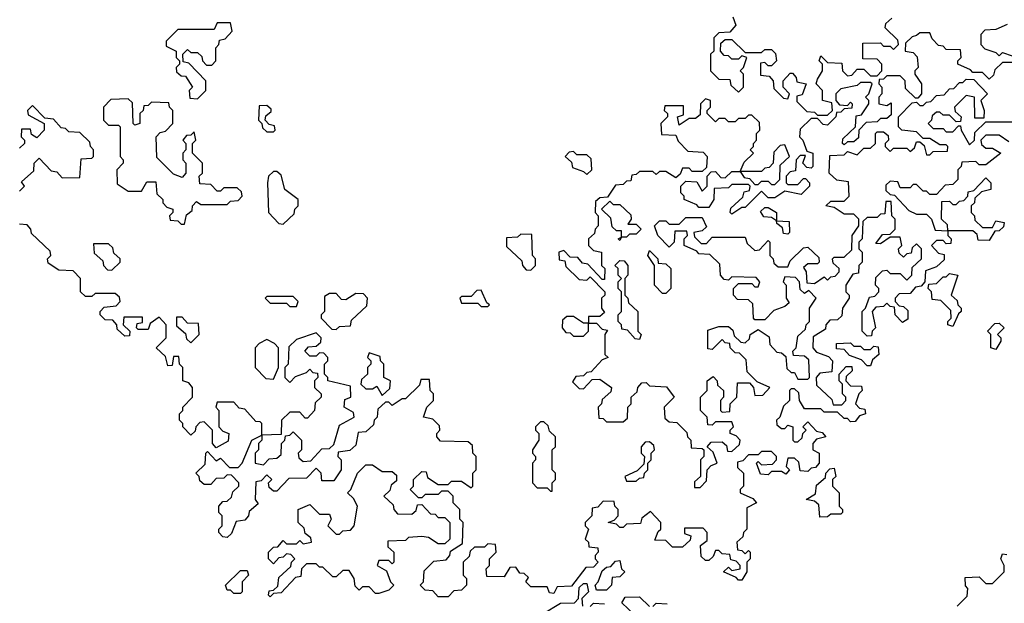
# Model space of a CAD drawing. Extents: x 2708302 to 2968450, y 494490 to 722710.
# Tile 73 of 256: x 2797696 to 2800681, y 637150 to 638920. Entities that reach past the tile are written whole.
import ezdxf

# ---------------------------------------------------------------- set-up
doc = ezdxf.new("R2010")
doc.units = 0

msp = doc.modelspace()

# ---------------------------------------------------------------- linework, layer by layer
at = {"layer": '0CON20XD'}
for points in [[(2798235, 638680), (2798260, 638705), (2798260, 638735), (2798208.3, 638788.3), (2798191.7, 638791.7), (2798190, 638815), (2798205, 638830), (2798215, 638820), (2798235, 638820), (2798248.3, 638808.3), (2798250, 638795), (2798261.7, 638781.7), (2798278.3, 638781.7), (2798290, 638795), (2798290, 638835), (2798300, 638845), (2798301.7, 638858.3), (2798318.3, 638861.7), (2798340, 638885), (2798335, 638910), (2798295, 638910), (2798285, 638890), (2798175, 638890), (2798140, 638855), (2798140, 638840), (2798170, 638825), (2798170, 638805), (2798180, 638795), (2798180, 638785), (2798170, 638775), (2798171.7, 638761.7), (2798185, 638750), (2798198.3, 638748.3), (2798220, 638715), (2798210, 638705), (2798211.7, 638681.7), (2798235, 638680)], [(2799858.3, 638928.3), (2799867, 638903), (2799848.3, 638881.7), (2799815, 638880), (2799800, 638865), (2799800, 638825), (2799790, 638815), (2799790, 638765), (2799815, 638740), (2799848.3, 638738.3), (2799851.7, 638721.7), (2799875, 638700), (2799890, 638715), (2799890, 638755), (2799880, 638765), (2799890, 638775), (2799900, 638805), (2799885, 638810), (2799875, 638800), (2799855, 638800), (2799845, 638810), (2799831.7, 638811.7), (2799820, 638825), (2799821.7, 638848.3), (2799835, 638860), (2799855, 638860), (2799895, 638820), (2799945, 638820), (2799955, 638830), (2799975, 638830), (2799987.5, 638817.5), (2799990, 638795), (2799975, 638780), (2799965, 638780), (2799955, 638790), (2799941.7, 638788.3), (2799941.7, 638751.7), (2799968.3, 638748.3), (2799980, 638735), (2799981.7, 638711.7), (2800011.7, 638681.7), (2800025, 638680), (2800030, 638695), (2800010, 638715), (2800010, 638735), (2800031.7, 638758.3), (2800038.3, 638758.3), (2800050, 638745), (2800051.7, 638731.7), (2800080, 638725), (2800068.3, 638691.7), (2800051.7, 638688.3), (2800051.7, 638671.7), (2800081.7, 638641.7), (2800105, 638640), (2800115, 638630), (2800145, 638630), (2800160, 638645), (2800158.3, 638668.3), (2800130, 638675), (2800130, 638705), (2800110, 638725), (2800115, 638740)], [(2800115, 638740), (2800130, 638765), (2800130, 638785), (2800120, 638795), (2800125, 638810), (2800145, 638790), (2800188.3, 638788.3), (2800190, 638765), (2800205, 638750), (2800218.3, 638751.7), (2800235, 638770), (2800255, 638770), (2800275, 638750), (2800295, 638750), (2800310, 638765), (2800310, 638785), (2800295, 638800), (2800251.7, 638801.7), (2800251.7, 638848.3), (2800305, 638850), (2800315, 638840), (2800335, 638840), (2800345, 638830), (2800360, 638845), (2800358.3, 638858.3), (2800320, 638895), (2800321.7, 638908.3), (2800340, 638925)], [(2800705, 638790), (2800675, 638790), (2800651.7, 638768.3), (2800648.3, 638751.7), (2800635, 638740), (2800615, 638760), (2800585, 638760), (2800578.3, 638768.3), (2800540, 638785), (2800540, 638795), (2800550, 638805), (2800548.3, 638828.3), (2800505, 638830), (2800495, 638840), (2800481.7, 638841.7), (2800461.7, 638861.7), (2800455, 638880), (2800425, 638880), (2800415, 638872.5), (2800401.7, 638868.3), (2800381.7, 638848.3), (2800380, 638825), (2800405, 638820), (2800417, 638807), (2800420, 638775), (2800410, 638765), (2800410, 638755), (2800430, 638725), (2800430, 638695), (2800418.3, 638681.7), (2800411.7, 638681.7), (2800381.7, 638711.7), (2800380, 638735), (2800365, 638750), (2800325, 638750), (2800315, 638740), (2800301.7, 638738.3), (2800300, 638725), (2800310, 638715), (2800310, 638695), (2800300, 638685), (2800300, 638665), (2800325, 638660), (2800338.3, 638668.3), (2800338.3, 638631.7), (2800325, 638620), (2800305, 638620), (2800295, 638610), (2800261.7, 638608.3), (2800240, 638585), (2800238.3, 638561.7), (2800225, 638550), (2800205, 638550), (2800195, 638540), (2800190, 638545), (2800191.7, 638558.3), (2800230, 638595), (2800231.7, 638628.3), (2800248.3, 638631.7), (2800270, 638665), (2800270, 638675), (2800260, 638685), (2800270, 638695), (2800280, 638725), (2800275, 638730), (2800245, 638730), (2800235, 638720), (2800185, 638710), (2800170, 638695), (2800170, 638675), (2800181.7, 638661.7), (2800205, 638660), (2800215, 638670), (2800220, 638665), (2800218.3, 638651.7), (2800195, 638650), (2800185, 638640), (2800171.7, 638638.3), (2800170, 638625), (2800145, 638600), (2800131.7, 638601.7), (2800115, 638620), (2800095, 638620), (2800061.7, 638588.3), (2800060, 638565), (2800070, 638555), (2800081.7, 638521.7), (2800100, 638515), (2800100, 638475), (2800095, 638470), (2800081.7, 638471.7), (2800070, 638485), (2800078.3, 638508.3), (2800061.7, 638508.3), (2800050, 638495), (2800048.3, 638461.7), (2800031.7, 638458.3), (2800020, 638445), (2800020, 638425), (2800025, 638420), (2800055, 638420), (2800071.7, 638438.3), (2800078.3, 638438.3), (2800090, 638425), (2800090, 638415), (2800065, 638390), (2800015, 638400), (2799985, 638380), (2799965, 638380), (2799945, 638400), (2799895, 638350), (2799885, 638350), (2799855, 638330), (2799850, 638335), (2799851.7, 638348.3), (2799888.3, 638381.7), (2799891.7, 638398.3), (2799908.3, 638401.7), (2799910, 638415), (2799905, 638420), (2799855, 638420), (2799845, 638410), (2799801.7, 638408.3), (2799800, 638375), (2799785, 638350), (2799755, 638350), (2799748.3, 638358.3), (2799710, 638375), (2799710, 638385), (2799700, 638395), (2799700, 638415), (2799715, 638430), (2799748.3, 638428.3), (2799765, 638400), (2799780, 638415), (2799780, 638445), (2799791.7, 638458.3), (2799805, 638460), (2799821.7, 638441.7), (2799835, 638440), (2799855, 638460), (2799880, 638460), (2799891.7, 638488.3), (2799920, 638515), (2799910, 638525), (2799920, 638535), (2799920, 638545), (2799930, 638555), (2799930, 638575), (2799940, 638585), (2799938.3, 638608.3), (2799915, 638630), (2799905, 638630), (2799895, 638620), (2799875, 638620), (2799865, 638610), (2799845, 638610), (2799835, 638620), (2799815, 638620), (2799805, 638610), (2799780, 638635), (2799780, 638645), (2799790, 638655), (2799790, 638675), (2799775, 638680), (2799760, 638665), (2799758.3, 638631.7), (2799745, 638620), (2799725, 638620), (2799695, 638600), (2799690, 638625), (2799708.3, 638631.7), (2799708.3, 638658.3), (2799651.7, 638658.3), (2799650, 638645), (2799660, 638635), (2799660, 638625), (2799640, 638605), (2799641.7, 638571.7), (2799685, 638570), (2799691.7, 638551.7), (2799721.7, 638521.7), (2799768.3, 638518.3), (2799780, 638505), (2799778.3, 638471.7), (2799765, 638460), (2799735, 638460), (2799725, 638470), (2799705, 638470), (2799698.3, 638451.7), (2799685, 638440), (2799655, 638460), (2799635, 638460), (2799625, 638450), (2799615, 638460), (2799575, 638460), (2799565, 638450), (2799551.7, 638448.3), (2799548.3, 638431.7), (2799535, 638430), (2799525, 638420), (2799501.7, 638418.3), (2799478.3, 638381.7), (2799455, 638380), (2799441.7, 638368.3), (2799440, 638335), (2799450, 638325), (2799450, 638295), (2799440, 638285), (2799438.3, 638271.7), (2799420, 638255), (2799420, 638235), (2799435, 638220), (2799460, 638215), (2799460, 638175), (2799470, 638165), (2799468.3, 638131.7), (2799461.7, 638131.7), (2799418.3, 638178.3), (2799401.7, 638181.7), (2799388.3, 638198.3), (2799365, 638200), (2799345, 638220), (2799330, 638215), (2799331.7, 638191.7), (2799348.3, 638188.3), (2799351.7, 638171.7), (2799391.7, 638131.7), (2799415, 638130), (2799425, 638140), (2799470, 638095), (2799470, 638085), (2799460, 638075), (2799460, 638045), (2799468.3, 638031.7), (2799455, 638020), (2799420, 638020), (2799420, 638000), (2799445, 638000), (2799461.7, 637981.7), (2799478.3, 637978.3), (2799470, 637965), (2799470, 637905), (2799480, 637895), (2799461.7, 637888.3), (2799428.3, 637851.7), (2799415, 637850), (2799405, 637840), (2799381.7, 637838.3), (2799371.7, 637821.7), (2799391.7, 637801.7), (2799405, 637800), (2799431.7, 637828.3), (2799455, 637830), (2799490, 637805), (2799488.3, 637791.7), (2799461.7, 637768.3), (2799460, 637755), (2799450, 637745), (2799451.7, 637711.7), (2799465, 637710), (2799475, 637700), (2799525, 637700), (2799538.3, 637711.7), (2799540, 637745), (2799550, 637755), (2799550, 637775), (2799568.3, 637791.7), (2799570, 637805), (2799581.7, 637818.3), (2799595, 637820), (2799605, 637810), (2799657, 637807), (2799680, 637775), (2799650, 637745), (2799651.7, 637711.7), (2799665, 637700), (2799688.3, 637698.3), (2799718.3, 637668.3), (2799720, 637655), (2799730, 637645), (2799731.7, 637621.7), (2799765, 637620), (2799770, 637615), (2799770, 637595), (2799760, 637585), (2799760, 637535), (2799741.7, 637518.3), (2799741.7, 637501.7), (2799758.3, 637501.7), (2799778.3, 637521.7), (2799780, 637555), (2799791.7, 637568.3)], [(2800690, 638905), (2800655, 638890), (2800621.7, 638888.3), (2800610, 638875), (2800610, 638845), (2800621.7, 638831.7), (2800655, 638820), (2800665, 638810), (2800675, 638820), (2800705, 638810)], [(2799791.7, 637568.3), (2799810, 637575), (2799798.3, 637608.3), (2799780, 637625), (2799791.7, 637638.3), (2799825, 637640), (2799838.3, 637628.3), (2799841.7, 637611.7), (2799855, 637610), (2799878.3, 637631.7), (2799880, 637645), (2799868.3, 637658.3), (2799850, 637665), (2799850, 637675), (2799860, 637685), (2799855, 637700), (2799805, 637700), (2799795, 637690), (2799781.7, 637691.7), (2799780, 637715), (2799760, 637735), (2799760, 637775), (2799780, 637795), (2799780, 637825), (2799798.3, 637838.3), (2799810, 637825), (2799811.7, 637811.7), (2799830, 637795), (2799830, 637775), (2799820, 637765), (2799820, 637735), (2799825, 637730), (2799848.3, 637731.7), (2799850, 637755), (2799870, 637775), (2799871.7, 637818.3), (2799908.3, 637818.3), (2799920, 637805), (2799925, 637780), (2799948.3, 637781.7), (2799970, 637805), (2799931.7, 637821.7), (2799901.7, 637851.7), (2799898.3, 637888.3), (2799878.3, 637908.3), (2799865, 637910), (2799850, 637925), (2799848.3, 637938.3), (2799835, 637940), (2799825, 637950), (2799795, 637920), (2799781.7, 637921.7), (2799781.7, 637978.3), (2799815, 637990), (2799845, 637990), (2799858.3, 637978.3), (2799861.7, 637961.7), (2799881.7, 637941.7), (2799895, 637940), (2799908.3, 637951.7), (2799910, 637965), (2799935, 637980), (2799968.3, 637958.3), (2799970, 637935), (2799991.7, 637911.7), (2800005, 637910), (2800018.3, 637898.3), (2800021.7, 637861.7), (2800035, 637850), (2800045, 637850), (2800055, 637830), (2800085, 637830), (2800090, 637835), (2800088.3, 637888.3), (2800075, 637900), (2800041.7, 637901.7), (2800040, 637915), (2800050, 637925), (2800055, 637960), (2800078.3, 637981.7), (2800080, 637995), (2800090, 638005), (2800090, 638045), (2800110, 638075), (2800088.3, 638098.3), (2800075, 638090), (2800061.7, 638101.7), (2800060, 638125), (2800048.3, 638138.3), (2800015, 638140), (2800010, 638125), (2800020, 638115), (2800020, 638075), (2800028.3, 638061.7), (2800015, 638050), (2799981.7, 638038.3), (2799955, 638010), (2799925, 638010), (2799920, 638015), (2799918.3, 638058.3), (2799905, 638070), (2799871.7, 638071.7), (2799860, 638085), (2799860, 638105), (2799875, 638120), (2799915, 638120), (2799925, 638110), (2799935, 638110), (2799940, 638125), (2799928.3, 638138.3), (2799855, 638140), (2799845, 638130), (2799831.7, 638131.7), (2799820, 638145), (2799818.3, 638178.3), (2799788.3, 638208.3), (2799755, 638210), (2799748.3, 638218.3), (2799710, 638235), (2799710, 638255), (2799720, 638265), (2799718.3, 638278.3), (2799681.7, 638278.3), (2799680, 638245), (2799665, 638230), (2799630, 638265), (2799620, 638295), (2799635, 638310), (2799655, 638310), (2799665, 638300), (2799695, 638300), (2799715, 638320), (2799765, 638320), (2799778.3, 638291.7), (2799765, 638280), (2799740, 638275), (2799741.7, 638261.7), (2799761.7, 638241.7), (2799778.3, 638241.7), (2799795, 638260), (2799895, 638260), (2799901.7, 638241.7), (2799925, 638220), (2799938.3, 638221.7), (2799965, 638250), (2799970, 638245), (2799970, 638205), (2799980, 638195), (2799981.7, 638181.7), (2799995, 638170), (2800025, 638170), (2800031.7, 638188.3), (2800071.7, 638228.3), (2800085, 638230), (2800118.3, 638198.3), (2800120, 638185), (2800115, 638180), (2800085, 638180), (2800071.7, 638168.3), (2800080, 638155), (2800081.7, 638121.7), (2800105, 638120), (2800135, 638140), (2800145, 638130), (2800155, 638140), (2800168.3, 638141.7), (2800180, 638155), (2800180, 638165), (2800161.7, 638181.7), (2800160, 638195), (2800165, 638200), (2800195, 638200), (2800218.3, 638221.7), (2800220, 638265), (2800240, 638295), (2800240, 638315), (2800225, 638330), (2800195, 638330), (2800165, 638350), (2800140, 638355), (2800155, 638370), (2800195, 638370), (2800210, 638385), (2800208.3, 638428.3), (2800173, 638433), (2800150, 638455), (2800151.7, 638508.3), (2800195, 638510), (2800205, 638520), (2800235, 638510), (2800255, 638530), (2800275, 638530), (2800290, 638545), (2800290, 638575), (2800295, 638580), (2800315, 638580), (2800328.3, 638568.3), (2800330, 638555), (2800320, 638545), (2800320, 638535), (2800335, 638520), (2800345, 638530), (2800385, 638530), (2800395, 638520), (2800408.3, 638531.7), (2800415, 638550), (2800425, 638550), (2800438.3, 638538.3), (2800445, 638510), (2800455, 638510), (2800465, 638520), (2800508.3, 638521.7), (2800510, 638535), (2800505, 638540), (2800485, 638540), (2800455, 638560), (2800435, 638560), (2800415, 638580), (2800370, 638585), (2800360, 638595), (2800360, 638625), (2800401.7, 638668.3), (2800415, 638670), (2800425, 638660), (2800435, 638660), (2800445, 638670), (2800458.3, 638671.7), (2800475, 638690), (2800498.3, 638691.7), (2800515, 638710), (2800528.3, 638711.7), (2800545, 638730), (2800555, 638730), (2800565, 638740), (2800588.3, 638738.3), (2800630, 638695), (2800610, 638675), (2800620, 638645), (2800618.3, 638621.7), (2800591.7, 638621.7), (2800590, 638685), (2800565, 638690), (2800530, 638655), (2800531.7, 638641.7), (2800550, 638625), (2800548.3, 638611.7), (2800535, 638610), (2800515, 638630), (2800495, 638630), (2800485, 638640), (2800475, 638640), (2800461.7, 638628.3), (2800460, 638615), (2800450, 638605), (2800465, 638590), (2800495, 638590), (2800505, 638580), (2800525, 638580), (2800541.7, 638598.3), (2800548.3, 638598.3), (2800550, 638585), (2800575, 638540), (2800590, 638555), (2800591.7, 638578.3), (2800625, 638610), (2800715, 638610)], [(2798195, 638300), (2798201.7, 638328.3), (2798218.3, 638341.7), (2798220, 638355), (2798231.7, 638368.3), (2798245, 638360), (2798325, 638360), (2798335, 638370), (2798358.3, 638371.7), (2798370, 638385), (2798368.3, 638398.3), (2798355, 638410), (2798315, 638410), (2798305, 638400), (2798295, 638400), (2798275, 638420), (2798241.7, 638421.7), (2798240, 638445), (2798250, 638455), (2798250, 638485), (2798220, 638515), (2798220, 638545), (2798230, 638555), (2798225, 638580), (2798215, 638570), (2798201.7, 638568.3), (2798190, 638555), (2798200, 638545), (2798200, 638525), (2798190, 638515), (2798190, 638495), (2798200, 638485), (2798200, 638455), (2798188.3, 638441.7), (2798161.7, 638451.7), (2798111.7, 638501.7), (2798110, 638565), (2798121.7, 638578.3), (2798138.3, 638581.7), (2798160, 638605), (2798160, 638645), (2798150, 638655), (2798148.3, 638668.3), (2798095, 638670), (2798085, 638660), (2798071.7, 638658.3), (2798070, 638645), (2798060, 638635), (2798060, 638605), (2798045, 638600), (2798040, 638605), (2798038.3, 638668.3), (2798025, 638680), (2797971.7, 638678.3), (2797950, 638655), (2797950, 638615), (2797965, 638600), (2797995, 638600), (2798000, 638595), (2798000, 638505), (2798010, 638495), (2798010, 638485), (2797990, 638465), (2797991.7, 638421.7), (2798025, 638400), (2798065, 638400), (2798081.7, 638428.3), (2798108.3, 638428.3), (2798111.7, 638391.7), (2798130, 638375), (2798130, 638365), (2798141.7, 638351.7), (2798160, 638345), (2798160, 638335), (2798150, 638325), (2798151.7, 638311.7), (2798175, 638310), (2798185, 638300), (2798195, 638300)], [(2797695, 638400), (2797710, 638415), (2797701.7, 638428.3), (2797738.3, 638461.7), (2797740, 638485), (2797755, 638500), (2797791.7, 638461.7), (2797808.3, 638458.3), (2797825, 638440), (2797878.3, 638441.7), (2797881.7, 638498.3), (2797915, 638500), (2797920, 638505), (2797920, 638525), (2797910, 638535), (2797908.3, 638548.3), (2797878.3, 638578.3), (2797845, 638580), (2797835, 638590), (2797821.7, 638591.7), (2797798.3, 638618.3), (2797771.7, 638621.7), (2797735, 638660), (2797720, 638645), (2797721.7, 638631.7), (2797770, 638605), (2797770, 638585), (2797748.3, 638561.7), (2797731.7, 638571.7), (2797728.3, 638588.3), (2797701.7, 638588.3), (2797700, 638565), (2797710, 638555), (2797710, 638545), (2797695, 638530)], [(2798465, 638580), (2798470, 638585), (2798468.3, 638598.3), (2798451.7, 638601.7), (2798440, 638615), (2798441.7, 638628.3), (2798458.3, 638641.7), (2798458.3, 638648.3), (2798445, 638660), (2798421.7, 638658.3), (2798420, 638615), (2798430, 638605), (2798431.7, 638591.7), (2798445, 638580), (2798465, 638580)], [(2800695, 638550), (2800665, 638570), (2800625, 638570), (2800610, 638555), (2800611.7, 638541.7), (2800625, 638530), (2800645, 638530), (2800670, 638515), (2800625, 638480), (2800605, 638480), (2800595, 638490), (2800551.7, 638488.3), (2800550, 638475), (2800540, 638465), (2800540, 638435), (2800525, 638420), (2800501.7, 638418.3), (2800475, 638390), (2800455, 638390), (2800445, 638400), (2800435, 638400), (2800415, 638420), (2800405, 638420), (2800395, 638410), (2800365, 638410), (2800358.3, 638428.3), (2800335, 638430), (2800321.7, 638418.3), (2800321.7, 638401.7), (2800335, 638390), (2800348.3, 638388.3), (2800391.7, 638341.7), (2800415, 638330), (2800445, 638330), (2800460, 638315), (2800471.7, 638281.7), (2800510, 638280), (2800508.3, 638298.3), (2800490, 638315), (2800491.7, 638368.3), (2800515, 638370), (2800525, 638360), (2800535, 638360), (2800545, 638370), (2800558.3, 638371.7), (2800570, 638385), (2800571.7, 638398.3), (2800588.3, 638401.7), (2800625, 638440), (2800640, 638425), (2800640, 638405), (2800611.7, 638398.3), (2800591.7, 638378.3), (2800590, 638365), (2800580, 638355), (2800580, 638335), (2800590, 638325), (2800591.7, 638311.7), (2800615, 638290), (2800645, 638290), (2800655, 638310), (2800680, 638305), (2800678.3, 638291.7), (2800665, 638280), (2800651.7, 638278.3), (2800635, 638250), (2800601.7, 638251.7), (2800598.3, 638268.3), (2800585, 638280), (2800510, 638280), (2800510, 638265), (2800520, 638255), (2800518.3, 638241.7), (2800505, 638240), (2800495, 638250), (2800475, 638250), (2800460, 638235), (2800481.7, 638211.7), (2800498.3, 638208.3), (2800498.3, 638191.7), (2800475, 638170), (2800441.7, 638158.3), (2800440, 638125), (2800428.3, 638111.7), (2800411.7, 638108.3), (2800395, 638090), (2800361.7, 638088.3)], [(2799985, 638420), (2800000, 638435), (2800001.7, 638478.3), (2800030, 638505), (2800015, 638540), (2800001.7, 638538.3), (2799981.7, 638518.3), (2799980, 638485), (2799968.3, 638471.7), (2799955, 638470), (2799945, 638460), (2799880, 638460), (2799891.7, 638441.7), (2799908.3, 638438.3), (2799925, 638420), (2799935, 638420), (2799945, 638430), (2799965, 638430), (2799975, 638420), (2799985, 638420)], [(2799415, 638450), (2799430, 638465), (2799428.3, 638498.3), (2799415, 638510), (2799385, 638510), (2799375, 638520), (2799361.7, 638518.3), (2799350, 638505), (2799368.3, 638488.3), (2799371.7, 638471.7), (2799405, 638460), (2799415, 638450)], [(2798495, 638300), (2798528.3, 638331.7), (2798530, 638345), (2798540, 638355), (2798540, 638375), (2798500, 638405), (2798488.3, 638448.3), (2798475, 638460), (2798465, 638460), (2798450, 638445), (2798447.5, 638425), (2798450, 638335), (2798481.7, 638301.7), (2798495, 638300)], [(2800361.7, 638088.3), (2800350, 638075), (2800350, 638065), (2800361.7, 638051.7), (2800375, 638050), (2800388.3, 638038.3), (2800388.3, 638011.7), (2800371.7, 638001.7), (2800350, 638025), (2800348.3, 638048.3), (2800335, 638050), (2800325, 638060), (2800315, 638050), (2800291.7, 638048.3), (2800280, 638035), (2800290, 637985), (2800280, 637975), (2800278.3, 637961.7), (2800265, 637960), (2800250, 637975), (2800250, 638035), (2800260, 638045), (2800271.7, 638078.3), (2800288.3, 638081.7), (2800300, 638095), (2800300, 638105), (2800290, 638115), (2800291.7, 638138.3), (2800311.7, 638158.3), (2800325, 638160), (2800335, 638150), (2800365, 638150), (2800385, 638130), (2800400, 638145), (2800401.7, 638168.3), (2800430, 638195), (2800430, 638225), (2800415, 638240), (2800401.7, 638228.3), (2800398.3, 638211.7), (2800385, 638210), (2800375, 638200), (2800361.7, 638211.7), (2800360, 638225), (2800370, 638235), (2800365, 638260), (2800335, 638260), (2800305, 638240), (2800291.7, 638241.7), (2800311.7, 638268.3), (2800335, 638270), (2800350, 638285), (2800350, 638315), (2800340, 638325), (2800338.3, 638368.3), (2800321.7, 638368.3), (2800318.3, 638331.7), (2800305, 638330), (2800295, 638320), (2800265, 638320), (2800251.7, 638308.3), (2800250, 638255), (2800240, 638245), (2800240, 638225), (2800250, 638215), (2800250, 638185), (2800240, 638175), (2800238.3, 638151.7), (2800221.7, 638148.3), (2800200, 638115), (2800200, 638095), (2800210, 638085), (2800210, 638075), (2800190, 638045), (2800188.3, 638021.7), (2800175, 638010), (2800151.7, 638008.3), (2800140, 637995), (2800138.3, 637981.7), (2800101.7, 637958.3), (2800100, 637925), (2800111.7, 637911.7), (2800148.3, 637898.3), (2800160, 637885), (2800158.3, 637851.7), (2800121.7, 637848.3), (2800110, 637835), (2800111.7, 637811.7), (2800158.3, 637768.3), (2800161.7, 637751.7), (2800188.3, 637751.7), (2800200, 637765), (2800200, 637775), (2800190, 637785), (2800190, 637815), (2800180, 637825), (2800180, 637845), (2800201.7, 637868.3), (2800218.3, 637868.3), (2800220, 637855), (2800201.7, 637838.3), (2800200, 637825), (2800215, 637810), (2800248.3, 637808.3), (2800250, 637795), (2800240, 637785), (2800230, 637755), (2800241.7, 637741.7), (2800258.3, 637738.3), (2800260, 637725), (2800241.7, 637718.3), (2800228.3, 637701.7), (2800215, 637700), (2800205, 637710), (2800195, 637710), (2800175, 637730), (2800135, 637730), (2800125, 637740), (2800075, 637740), (2800060, 637765), (2800058.3, 637788.3), (2800045, 637800), (2800035, 637800), (2800030, 637795), (2800030, 637765), (2800011.7, 637748.3), (2800000, 637715), (2799990, 637705), (2799991.7, 637691.7), (2800005, 637680), (2800015, 637680), (2800025, 637690), (2800040, 637685), (2800040, 637645), (2800045, 637640), (2800055, 637640), (2800068.3, 637651.7), (2800070, 637665), (2800080, 637675), (2800070, 637685), (2800085, 637700), (2800111.7, 637671.7), (2800128.3, 637668.3), (2800140, 637655), (2800111.7, 637648.3), (2800100, 637635), (2800100, 637615), (2800120, 637605), (2800120, 637575), (2800108.3, 637561.7), (2800095, 637560), (2800085, 637550), (2800061.7, 637551.7), (2800058.3, 637578.3), (2800045, 637590), (2800025, 637590), (2800020, 637565), (2800030, 637555), (2800018.3, 637541.7), (2800005, 637550), (2799975, 637550), (2799965, 637540), (2799941.7, 637541.7), (2799930, 637575), (2799935, 637580), (2799945, 637570), (2799978.3, 637571.7), (2799990, 637585), (2799990, 637595), (2799975, 637610), (2799945, 637610), (2799935, 637600), (2799905, 637600), (2799888.3, 637581.7), (2799871.7, 637578.3), (2799871.7, 637561.7), (2799890, 637545), (2799890, 637505), (2799880, 637495), (2799880, 637485), (2799918.3, 637468.3), (2799930, 637455), (2799900, 637440), (2799900, 637375), (2799890, 637365), (2799888.3, 637351.7), (2799870, 637335), (2799871.7, 637311.7), (2799885, 637310), (2799895, 637300), (2799905, 637310), (2799910, 637305), (2799910, 637285), (2799900, 637275), (2799900, 637245), (2799885, 637220), (2799875, 637220), (2799868.3, 637228.3), (2799830, 637245), (2799845, 637260), (2799855, 637250), (2799880, 637255), (2799880, 637265), (2799868.3, 637278.3), (2799851.7, 637281.7), (2799848.3, 637298.3), (2799825, 637300), (2799815, 637310), (2799805, 637310), (2799798.3, 637291.7), (2799785, 637280), (2799775, 637280), (2799761.7, 637291.7), (2799760, 637325), (2799780, 637340), (2799780, 637365), (2799768.3, 637378.3), (2799711.7, 637378.3), (2799711.7, 637361.7), (2799730, 637355), (2799728.3, 637341.7), (2799705, 637320), (2799675, 637320), (2799655, 637340), (2799621.7, 637341.7), (2799631.7, 637368.3), (2799640, 637375), (2799640, 637395), (2799608.3, 637428.3), (2799581.7, 637408.3), (2799578.3, 637391.7), (2799535, 637390), (2799525, 637380), (2799515, 637380), (2799505, 637390), (2799480, 637395), (2799498.3, 637401.7), (2799510, 637415), (2799510, 637435), (2799500, 637445), (2799498.3, 637458.3), (2799465, 637460), (2799448.3, 637441.7), (2799431.7, 637438.3), (2799430, 637415), (2799410, 637395), (2799410, 637385), (2799420, 637375), (2799410, 637345), (2799420, 637335), (2799421.7, 637321.7), (2799448.3, 637318.3), (2799450, 637305), (2799440, 637295), (2799440, 637285), (2799450, 637275), (2799435, 637260), (2799411.7, 637258.3), (2799368.3, 637201.7), (2799325, 637200), (2799315, 637180), (2799301.7, 637181.7), (2799295, 637200), (2799245, 637200), (2799230, 637215), (2799238.3, 637228.3), (2799225, 637240), (2799211.7, 637241.7), (2799200, 637260), (2799181.7, 637258.3), (2799165, 637230), (2799111.7, 637231.7), (2799110, 637255), (2799120, 637265), (2799120, 637285), (2799140, 637305), (2799138.3, 637328.3), (2799115, 637330), (2799105, 637320), (2799075, 637320), (2799061.7, 637308.3), (2799058.3, 637291.7), (2799040, 637275), (2799040, 637235), (2799050, 637225), (2799050, 637205), (2799035, 637190), (2799011.7, 637188.3), (2798995, 637170)], [(2799515, 638250), (2799510, 638255), (2799520, 638260), (2799520, 638280), (2799505, 638280), (2799491.7, 638291.7), (2799488.3, 638318.3), (2799460, 638345), (2799485, 638370), (2799495, 638360), (2799515, 638360), (2799548.3, 638328.3), (2799550, 638315), (2799540, 638300), (2799565, 638300), (2799580, 638285), (2799565, 638270), (2799545, 638270), (2799535, 638260), (2799520, 638260), (2799515, 638250)], [(2800025, 638270), (2800011.7, 638271.7), (2800008.3, 638288.3), (2799991.7, 638301.7), (2799990, 638310), (2799975, 638320), (2799951.7, 638321.7), (2799941.7, 638338.3), (2799955, 638350), (2799965, 638350), (2799990, 638335), (2799990, 638310), (2800028.3, 638308.3), (2800030, 638275), (2800025, 638270)], [(2798995, 637170), (2798965, 637170), (2798948.3, 637188.3), (2798925, 637190), (2798910, 637205), (2798920, 637215), (2798921.7, 637248.3), (2798951.7, 637278.3), (2798988.3, 637281.7), (2799000, 637295), (2799001.7, 637308.3), (2799038.3, 637331.7), (2799040, 637395), (2799030, 637405), (2799030, 637435), (2799010, 637455), (2799010, 637475), (2798995, 637490), (2798975, 637490), (2798965, 637480), (2798925, 637480), (2798915, 637470), (2798905, 637470), (2798880, 637495), (2798890, 637505), (2798890, 637525), (2798915, 637550), (2798928.3, 637548.3), (2798931.7, 637531.7), (2798965, 637510), (2798995, 637510), (2799005, 637520), (2799035, 637520), (2799065, 637500), (2799070, 637505), (2799070, 637545), (2799080, 637555), (2799080, 637595), (2799070, 637605), (2799068.3, 637628.3), (2799055, 637640), (2798971.7, 637641.7), (2798960, 637655), (2798960, 637665), (2798970, 637675), (2798968.3, 637688.3), (2798948.3, 637708.3), (2798920, 637715), (2798930, 637745), (2798950, 637765), (2798950, 637785), (2798940, 637795), (2798938.3, 637828.3), (2798911.7, 637828.3), (2798908.3, 637811.7), (2798865, 637770), (2798855, 637770), (2798825, 637750), (2798815, 637760), (2798805, 637760), (2798781.7, 637738.3), (2798780, 637715), (2798770, 637705), (2798768.3, 637691.7), (2798745, 637670), (2798721.7, 637668.3), (2798715, 637630), (2798697, 637613), (2798661.7, 637608.3), (2798660, 637595), (2798670, 637585), (2798670, 637555), (2798648.3, 637521.7), (2798611.7, 637521.7), (2798610, 637545), (2798595, 637560), (2798565, 637530), (2798511.7, 637528.3), (2798475, 637490), (2798465, 637490), (2798451.7, 637501.7), (2798450, 637515), (2798460, 637525), (2798445, 637540), (2798428.3, 637521.7), (2798411.7, 637518.3), (2798410, 637465), (2798418.3, 637451.7), (2798391.7, 637428.3), (2798390, 637415), (2798378.3, 637401.7), (2798351.7, 637398.3), (2798338.3, 637361.7), (2798325, 637350), (2798311.7, 637351.7), (2798300, 637365), (2798300, 637375), (2798310, 637385), (2798310, 637415), (2798300, 637425), (2798300, 637445), (2798311.7, 637458.3), (2798325, 637460), (2798338.3, 637471.7), (2798341.7, 637488.3), (2798360, 637505), (2798360, 637515), (2798338.3, 637538.3), (2798325, 637540), (2798315, 637530), (2798291.7, 637528.3), (2798275, 637510), (2798255, 637510), (2798241.7, 637521.7), (2798240, 637535), (2798230, 637545), (2798258.3, 637571.7), (2798260, 637605), (2798265, 637610), (2798291.7, 637581.7), (2798305, 637590), (2798331.7, 637561.7), (2798358.3, 637561.7), (2798370, 637575), (2798400, 637645), (2798430, 637660), (2798430, 637695), (2798425, 637700), (2798411.7, 637701.7), (2798378.3, 637738.3), (2798361.7, 637741.7), (2798345, 637760), (2798295, 637760), (2798290, 637745), (2798300, 637735), (2798300, 637685), (2798311.7, 637671.7), (2798330, 637665), (2798328.3, 637641.7), (2798291.7, 637621.7), (2798280, 637635), (2798280, 637675), (2798255, 637700), (2798241.7, 637698.3), (2798230, 637685), (2798228.3, 637671.7), (2798215, 637660), (2798190, 637685), (2798190, 637695), (2798180, 637705), (2798180, 637725), (2798190, 637735), (2798190, 637745), (2798220, 637775), (2798220, 637805), (2798208.3, 637818.3), (2798190, 637825), (2798190, 637865), (2798180, 637875), (2798178.3, 637898.3), (2798161.7, 637898.3), (2798158.3, 637871.7), (2798145, 637870), (2798138.3, 637898.3), (2798110, 637925), (2798140, 637955), (2798140, 637995), (2798118.3, 638018.3), (2798091.7, 637998.3), (2798085, 637980), (2798055, 637980), (2798050, 637985), (2798051.7, 637998.3), (2798068.3, 638001.7), (2798068.3, 638018.3), (2798011.7, 638018.3), (2798010, 637995), (2798030, 637975), (2798028.3, 637961.7), (2798015, 637960), (2797991.7, 637981.7), (2797990, 637995), (2797978.3, 638008.3), (2797955, 638010), (2797940, 638025), (2797940, 638035), (2797951.7, 638048.3), (2797988.3, 638051.7), (2798000, 638065), (2797998.3, 638078.3), (2797985, 638090), (2797925, 638090), (2797915, 638080), (2797895, 638080), (2797880, 638095), (2797880, 638135), (2797858.3, 638158.3), (2797815, 638160), (2797781.7, 638181.7), (2797780, 638195), (2797790, 638205), (2797788.3, 638218.3), (2797731.7, 638271.7), (2797730, 638285), (2797718.3, 638298.3), (2797695, 638300)], [(2799245, 638160), (2799260, 638175), (2799260, 638195), (2799250, 638205), (2799248.3, 638268.3), (2799215, 638270), (2799205, 638260), (2799171.7, 638258.3), (2799171.7, 638231.7), (2799218.3, 638188.3), (2799220, 638175), (2799231.7, 638161.7), (2799245, 638160)], [(2797975, 638160), (2798000, 638185), (2798000, 638195), (2797981.7, 638211.7), (2797978.3, 638228.3), (2797965, 638240), (2797920, 638240), (2797921.7, 638211.7), (2797948.3, 638188.3), (2797950, 638175), (2797961.7, 638161.7), (2797975, 638160)], [(2799655, 638090), (2799645, 638090), (2799620, 638115), (2799620, 638175), (2799600, 638205), (2799605, 638220), (2799630, 638195), (2799631.7, 638181.7), (2799655, 638180), (2799670, 638165), (2799670, 638105), (2799655, 638090)], [(2799575, 637950), (2799561.7, 637951.7), (2799538.3, 637978.3), (2799521.7, 637981.7), (2799520, 637995), (2799510, 638005), (2799510, 638025), (2799520, 638035), (2799520, 638095), (2799510, 638105), (2799510, 638125), (2799520, 638135), (2799510, 638145), (2799510, 638165), (2799500, 638175), (2799515, 638190), (2799528.3, 638188.3), (2799540, 638175), (2799540, 638145), (2799530, 638135), (2799530, 638085), (2799540, 638075), (2799541.7, 638061.7), (2799570, 638035), (2799570, 637975), (2799580, 637965), (2799575, 637950)], [(2800525, 637990), (2800510, 637995), (2800510, 638005), (2800520, 638015), (2800518.3, 638038.3), (2800488.3, 638068.3), (2800461.7, 638071.7), (2800460, 638095), (2800450, 638105), (2800451.7, 638118.3), (2800475, 638120), (2800495, 638140), (2800505, 638140), (2800515, 638150), (2800540, 638145), (2800520, 638085), (2800538.3, 638068.3), (2800540, 638055), (2800550, 638045), (2800550, 638035), (2800541.7, 638028.3), (2800525, 637990)], [(2798535, 638050), (2798540, 638065), (2798525, 638080), (2798445, 638080), (2798440, 638075), (2798455, 638060), (2798505, 638060), (2798515, 638050), (2798535, 638050)], [(2798655, 637980), (2798665, 637990), (2798698.3, 637991.7), (2798701.7, 638008.3), (2798748.3, 638051.7), (2798750, 638075), (2798738.3, 638088.3), (2798715, 638090), (2798685, 638070), (2798671.7, 638071.7), (2798655, 638090), (2798635, 638090), (2798620, 638080), (2798620, 638035), (2798610, 638025), (2798610, 638015), (2798641.7, 637981.7), (2798655, 637980)], [(2799115, 638050), (2799120, 638055), (2799111.7, 638061.7), (2799095, 638100), (2799081.7, 638098.3), (2799065, 638080), (2799035, 638080), (2799030, 638075), (2799035, 638060), (2799085, 638060), (2799095, 638050), (2799115, 638050)], [(2798215, 637940), (2798240, 637965), (2798238.3, 637998.3), (2798205, 638000), (2798188.3, 638018.3), (2798171.7, 638018.3), (2798171.7, 637991.7), (2798198.3, 637968.3), (2798201.7, 637951.7), (2798215, 637940)], [(2799405, 637960), (2799420, 637975), (2799420, 638000), (2799405, 638000), (2799375, 638020), (2799355, 638020), (2799341.7, 638008.3), (2799340, 637985), (2799351.7, 637971.7), (2799365, 637970), (2799375, 637960), (2799405, 637960)], [(2800655, 637920), (2800640, 637925), (2800640, 637965), (2800630, 637975), (2800651.7, 637998.3), (2800665, 638000), (2800680, 637985), (2800660, 637965), (2800670, 637955), (2800670, 637945), (2800655, 637920)], [(2798435, 637570), (2798451.7, 637588.3), (2798475, 637590), (2798488.3, 637601.7), (2798490, 637635), (2798500, 637645), (2798501.7, 637658.3), (2798515, 637660), (2798525, 637670), (2798550, 637645), (2798550, 637615), (2798540, 637605), (2798541.7, 637591.7), (2798555, 637580), (2798578.3, 637581.7), (2798611.7, 637618.3), (2798635, 637620), (2798648.3, 637631.7), (2798665, 637690), (2798710, 637715), (2798708.3, 637728.3), (2798680, 637745), (2798681.7, 637768.3), (2798700, 637775), (2798698.3, 637808.3), (2798630, 637825), (2798630, 637835), (2798620, 637845), (2798620, 637875), (2798630, 637885), (2798630, 637895), (2798618.3, 637908.3), (2798605, 637910), (2798595, 637900), (2798575, 637900), (2798560, 637915), (2798571.7, 637928.3), (2798595, 637930), (2798608.3, 637941.7), (2798610, 637955), (2798595, 637970), (2798535, 637950), (2798511.7, 637928.3), (2798510, 637875), (2798500, 637865), (2798500, 637835), (2798515, 637820), (2798531.7, 637838.3), (2798565, 637850), (2798575, 637860), (2798585, 637850), (2798598.3, 637848.3), (2798600, 637835), (2798590, 637825), (2798590, 637805), (2798610, 637785), (2798610, 637775), (2798591.7, 637758.3), (2798590, 637735), (2798568.3, 637711.7), (2798561.7, 637711.7), (2798545, 637730), (2798515, 637730), (2798490, 637705), (2798488.3, 637661.7), (2798430, 637660), (2798430, 637645), (2798420, 637635), (2798420, 637615), (2798410, 637605), (2798410, 637575), (2798435, 637570)], [(2798465, 637830), (2798480, 637865), (2798480, 637925), (2798468.3, 637938.3), (2798445, 637950), (2798421.7, 637938.3), (2798410, 637925), (2798410, 637865), (2798441.7, 637831.7), (2798465, 637830)], [(2800275, 637870), (2800265, 637870), (2800248.3, 637888.3), (2800211.7, 637901.7), (2800195, 637920), (2800171.7, 637921.7), (2800171.7, 637938.3), (2800215, 637940), (2800225, 637930), (2800245, 637930), (2800255, 637920), (2800275, 637920), (2800285, 637930), (2800298.3, 637928.3), (2800300, 637905), (2800281.7, 637888.3), (2800275, 637870)], [(2798795, 637780), (2798818.3, 637801.7), (2798820, 637825), (2798800, 637835), (2798800, 637875), (2798790, 637885), (2798788.3, 637898.3), (2798755, 637910), (2798750, 637895), (2798760, 637885), (2798760, 637875), (2798750, 637865), (2798750, 637845), (2798731.7, 637828.3), (2798730, 637815), (2798745, 637800), (2798765, 637800), (2798778.3, 637808.3), (2798795, 637780)], [(2799310, 637490), (2799310, 637515), (2799320, 637525), (2799320, 637545), (2799310, 637555), (2799310, 637615), (2799320, 637625), (2799320, 637655), (2799301.7, 637671.7), (2799298.3, 637688.3), (2799285, 637700), (2799275, 637700), (2799260, 637685), (2799260, 637675), (2799270, 637665), (2799270, 637645), (2799250, 637615), (2799250, 637605), (2799260, 637595), (2799260, 637585), (2799250, 637575), (2799250, 637515), (2799265, 637500), (2799295, 637500), (2799305, 637490), (2799310, 637490)], [(2799565, 637520), (2799575, 637530), (2799588.3, 637531.7), (2799590, 637545), (2799600, 637555), (2799600, 637575), (2799610, 637585), (2799610, 637605), (2799620, 637615), (2799618.3, 637628.3), (2799605, 637640), (2799591.7, 637638.3), (2799580, 637625), (2799580, 637605), (2799590, 637595), (2799588.3, 637571.7), (2799568.3, 637551.7), (2799530, 637535), (2799535, 637520), (2799565, 637520)], [(2798455, 637170), (2798450, 637175), (2798451.7, 637188.3), (2798465, 637190), (2798478.3, 637201.7), (2798481.7, 637228.3), (2798518.3, 637261.7), (2798520, 637275), (2798530, 637285), (2798518.3, 637298.3), (2798505, 637300), (2798495, 637290), (2798481.7, 637288.3), (2798465, 637270), (2798450, 637285), (2798450, 637305), (2798465, 637320), (2798478.3, 637321.7), (2798495, 637340), (2798505, 637330), (2798535, 637330), (2798545, 637340), (2798555, 637330), (2798580, 637335), (2798578.3, 637348.3), (2798561.7, 637361.7), (2798558.3, 637378.3), (2798540, 637395), (2798540, 637435), (2798575, 637450), (2798605, 637420), (2798635, 637420), (2798640, 637405), (2798630, 637385), (2798655, 637360), (2798665, 637360), (2798675, 637370), (2798698.3, 637371.7), (2798710, 637385), (2798720, 637445), (2798708.3, 637468.3), (2798690, 637485), (2798700, 637495), (2798720, 637545), (2798745, 637570), (2798765, 637570), (2798795, 637550), (2798825, 637550), (2798838.3, 637538.3), (2798838.3, 637521.7), (2798821.7, 637508.3), (2798818.3, 637491.7), (2798800, 637475), (2798828.3, 637448.3), (2798830, 637435), (2798841.7, 637421.7), (2798885, 637420), (2798898.3, 637431.7), (2798901.7, 637448.3), (2798915, 637450), (2798941.7, 637421.7), (2798955, 637420), (2798965, 637410), (2798985, 637410), (2799000, 637395), (2799000, 637345), (2798985, 637330), (2798965, 637330), (2798935, 637350), (2798915, 637352.5), (2798875, 637350), (2798865, 637340), (2798811.7, 637338.3), (2798811.7, 637321.7), (2798830, 637305), (2798830, 637275), (2798825, 637270), (2798815, 637280), (2798785, 637280), (2798780, 637265), (2798808.3, 637248.3), (2798820, 637215), (2798830, 637205), (2798815, 637190), (2798785, 637180), (2798775, 637180), (2798755, 637200), (2798735, 637200), (2798725, 637190), (2798712.5, 637202.5), (2798710, 637225), (2798695, 637250), (2798675, 637250), (2798655, 637230), (2798645, 637230), (2798615, 637260), (2798605, 637260), (2798595, 637270), (2798565, 637270), (2798550, 637255), (2798548.3, 637231.7), (2798531.7, 637228.3), (2798488.3, 637181.7), (2798465, 637180), (2798455, 637170)], [(2800121.7, 637411.7), (2800118.3, 637448.3), (2800105, 637460), (2800080, 637465), (2800108.3, 637481.7), (2800111.7, 637508.3), (2800138.3, 637531.7), (2800140, 637545), (2800151.7, 637558.3), (2800165, 637560), (2800170, 637535), (2800160, 637525), (2800160, 637505), (2800180, 637485), (2800180, 637445), (2800190, 637435), (2800190, 637425), (2800185, 637420), (2800155, 637420), (2800145, 637412.5), (2800121.7, 637411.7)], [(2800538.3, 637141.7), (2800568.3, 637171.7), (2800570, 637195), (2800563, 637203), (2800561.7, 637228.3), (2800605, 637230), (2800625, 637210), (2800645, 637210), (2800655, 637220), (2800680, 637245), (2800680, 637265), (2800670, 637285), (2800675, 637300), (2800688.3, 637298.3)], [(2799475, 637190), (2799445, 637190), (2799440, 637205), (2799450, 637215), (2799461.7, 637248.3), (2799475, 637260), (2799488.3, 637261.7), (2799501.7, 637278.3), (2799515, 637280), (2799520, 637255), (2799530, 637245), (2799515, 637230), (2799491.7, 637228.3), (2799490, 637205), (2799475, 637190)], [(2798365, 637180), (2798345, 637180), (2798335, 637190), (2798325, 637190), (2798320, 637205), (2798365, 637250), (2798385, 637250), (2798390, 637235), (2798370, 637215), (2798370, 637185), (2798365, 637180)], [(2799281.7, 637118.3), (2799335, 637150), (2799378.3, 637151.7), (2799390, 637165), (2799391.7, 637198.3), (2799405, 637210), (2799415, 637210), (2799420, 637185), (2799400, 637165), (2799401.7, 637141.7)], [(2799425, 637140), (2799435, 637150), (2799468.3, 637148.3)], [(2799560, 637115), (2799521.7, 637151.7), (2799531.7, 637168.3), (2799575, 637170), (2799605, 637140)], [(2799615, 637140), (2799625, 637150), (2799658.3, 637148.3)]]:
    msp.add_lwpolyline(points, dxfattribs=at)

doc.saveas('drawing.dxf')
